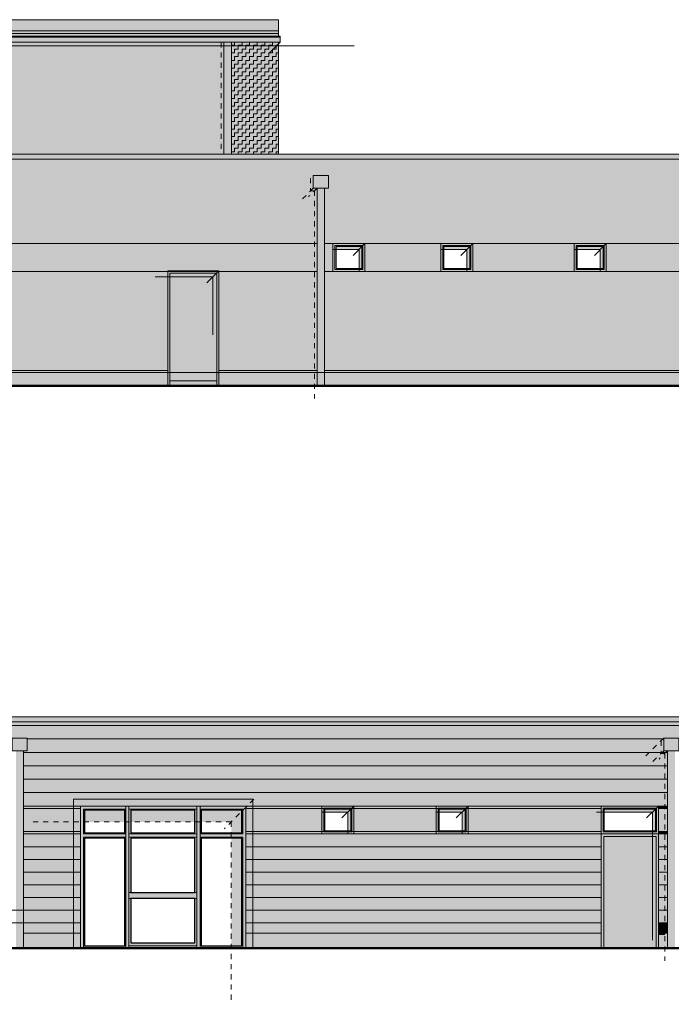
# Model space of a CAD drawing. Header units: metres. Extents: x 1169 to 1496, y -112 to 50.
# Tile 184 of 256: x 1454 to 1467, y -110 to -91. Entities that reach past the tile are written whole.
import ezdxf

# ---------------------------------------------------------------- set-up
doc = ezdxf.new("R2010")
doc.units = ezdxf.units.M
doc.header["$XCLIPFRAME"] = 2
doc.linetypes.add('AUSGEZOGEN', pattern=[0])
doc.linetypes.add('PUNKT2_S9', pattern=[0.0015, 0, -0.0015])
for name, color, linetype, lineweight in [('XR$5$Ansicht', 1, 'AUSGEZOGEN', 50), ('XR$5$Design', 4, 'AUSGEZOGEN', 13), ('XR$5$Filling', 4, 'AUSGEZOGEN', 13), ('XR$5$Muster', 4, 'AUSGEZOGEN', 13), ('XR$5$STANDARD_1', 7, 'AUSGEZOGEN', 25), ('XR$5$Wegeflächen', 4, 'AUSGEZOGEN', 13)]:
    doc.layers.add(name, color=color, linetype=linetype, lineweight=lineweight)
picture_1 = doc.add_image_def('image1.tif', size_in_pixel=(512, 512))
pattern_1 = [(90, (-0.15, 0.15), (-0.075, 0.075), [0.075, -0.075]), (180, (-0.15, 0.15), (-0.075, -0.075), [0.075, -0.075])]

msp = doc.modelspace()

# ---------------------------------------------------------------- hatches: boundary and pattern name
at = {"layer": 'XR$5$Filling', "linetype": 'AUSGEZOGEN', "lineweight": 13, "transparency": 33554687}
h = msp.add_hatch(dxfattribs=at)
h.set_pattern_fill('MUSTER', color=52, scale=0.075, angle=90, style=0, pattern_type=2)
h.set_pattern_definition(pattern_1)
h.paths.add_polyline_path([(1448.61, -93.3446), (1458.394, -93.3446), (1458.394, -91.1428), (1448.61, -91.1428)], flags=0)
h = msp.add_hatch(dxfattribs=at)
h.set_pattern_fill('MUSTER', color=52, scale=0.075, angle=90, style=0, pattern_type=2)
h.set_pattern_definition(pattern_1)
h.paths.add_polyline_path([(1448.61, -93.3446), (1458.394, -93.3446), (1458.394, -91.1428), (1448.61, -91.1428)], flags=0)
h = msp.add_hatch(dxfattribs=at)
h.set_pattern_fill('MUSTER', color=52, scale=0.075, angle=90, style=0, pattern_type=2)
h.set_pattern_definition(pattern_1)
h.paths.add_polyline_path([(1459.4654, -93.3446), (1459.4654, -91.1428), (1458.544, -91.1428), (1458.544, -93.3446)], flags=0)
h = msp.add_hatch(dxfattribs=at)
h.set_pattern_fill('MUSTER', color=52, scale=0.075, angle=90, style=0, pattern_type=2)
h.set_pattern_definition(pattern_1)
h.paths.add_polyline_path([(1459.4654, -93.3446), (1459.4654, -91.1428), (1458.544, -91.1428), (1458.544, -93.3446)], flags=0)
at = {"layer": 'XR$5$Muster', "linetype": 'AUSGEZOGEN', "lineweight": 13, "transparency": 33554687}
for color, points in [(252, [(1448.61, -90.6979), (1448.61, -90.9201), (1459.4654, -90.9201), (1459.4654, -90.6979)]), (9, [(1459.4654, -90.9201), (1448.61, -90.9201), (1448.61, -91.0222), (1459.4654, -91.0222)]), (59, [(1458.394, -93.3446), (1458.394, -91.1428), (1448.61, -91.1428), (1448.61, -91.2156), (1458.3423, -91.2156), (1458.3423, -93.3446)]), (59, [(1458.544, -91.1428), (1458.544, -91.2156), (1459.4276, -91.2156), (1459.4654, -91.1778), (1459.4654, -91.1428)]), (9, [(1486.4398, -93.3445), (1444.0298, -93.3446), (1444.0298, -93.4446), (1486.4398, -93.4446)]), (252, [(1460.1519, -94.0146), (1460.4519, -94.0146), (1460.4519, -93.7646), (1460.1519, -93.7646)]), (252, [(1460.1519, -94.0146), (1460.4519, -94.0146), (1460.4519, -93.7646), (1460.1519, -93.7646)]), (250, [(1460.5404, -95.2212), (1461.053, -95.2212), (1461.053, -95.6538), (1461.1704, -95.6538), (1461.1704, -95.1038), (1460.5404, -95.1038)]), (250, [(1462.6654, -95.2212), (1463.178, -95.2212), (1463.178, -95.6538), (1463.2954, -95.6538), (1463.2954, -95.1038), (1462.6654, -95.1038)]), (250, [(1465.2904, -95.2212), (1465.803, -95.2212), (1465.803, -95.6538), (1465.9204, -95.6538), (1465.9204, -95.1038), (1465.2904, -95.1038)]), (250, [(1458.2954, -97.9038), (1458.2954, -95.6438), (1457.2904, -95.6438), (1457.2904, -95.7612), (1458.178, -95.7612), (1458.178, -97.9038)]), (254, [(1457.3304, -97.8038), (1458.2554, -97.8038), (1458.2554, -95.6838), (1457.3304, -95.6838)]), (250, [(1457.2904, -97.6438), (1457.2904, -97.6038), (1447.6704, -97.6038), (1447.6704, -97.6438)]), (250, [(1460.1752, -97.6038), (1458.2954, -97.6038), (1458.2954, -97.6438), (1460.1752, -97.6438)]), (250, [(1472.7287, -97.6438), (1472.7287, -97.6038), (1460.3769, -97.6038), (1460.3769, -97.6438)]), (9, [(1467.7198, -104.5165), (1467.7198, -104.4165), (1440.551, -104.4165), (1440.551, -104.5165)]), (252, [(1454.2234, -105.0865), (1454.5234, -105.0865), (1454.5234, -104.8365), (1454.2234, -104.8365)]), (252, [(1454.2234, -105.0865), (1454.5234, -105.0865), (1454.5234, -104.8365), (1454.2234, -104.8365)]), (252, [(1467.051, -105.0865), (1467.351, -105.0865), (1467.351, -104.8365), (1467.051, -104.8365)]), (252, [(1467.051, -105.0865), (1467.351, -105.0865), (1467.351, -104.8365), (1467.051, -104.8365)]), (250, [(1455.4354, -106.0407), (1455.4354, -106.4869), (1455.5704, -106.4869), (1455.5704, -106.1757), (1458.8254, -106.1757), (1458.8254, -108.6757), (1458.9604, -108.6757), (1458.9604, -106.0407)]), (250, [(1458.9604, -108.6757), (1458.8254, -108.6757), (1458.8254, -106.1757), (1455.5704, -106.1757), (1455.5704, -106.4869), (1458.5372, -106.4869), (1458.5372, -108.9757), (1458.9604, -108.9757)]), (250, [(1460.3204, -106.2931), (1460.833, -106.2931), (1460.833, -106.7257), (1460.9504, -106.7257), (1460.9504, -106.1757), (1460.3204, -106.1757)]), (250, [(1462.5704, -106.2931), (1463.083, -106.2931), (1463.083, -106.7257), (1463.2004, -106.7257), (1463.2004, -106.1757), (1462.5704, -106.1757)]), (250, [(1465.8204, -106.2931), (1466.833, -106.2931), (1466.833, -108.9757), (1466.9504, -108.9757), (1466.9504, -106.1757), (1465.8204, -106.1757)]), (254, [(1465.8704, -108.9757), (1466.9004, -108.9757), (1466.9004, -106.7757), (1465.8704, -106.7757)]), (250, [(1454.4484, -108.7157), (1455.5704, -108.7157), (1455.5704, -108.6757), (1454.4484, -108.6757)]), (250, [(1465.8204, -108.7157), (1465.8204, -108.6757), (1458.9604, -108.6757), (1458.9604, -108.7157)]), (250, [(1467.0743, -108.6757), (1466.9504, -108.6757), (1466.9504, -108.7157), (1467.0743, -108.7157)])]:
    msp.add_hatch(color=color, dxfattribs=at).paths.add_polyline_path(points)
at = {"layer": 'XR$5$Muster', "linetype": 'AUSGEZOGEN', "lineweight": 13, "true_color": 0x383e42, "transparency": 33554687}
for points in [[(1459.4654, -90.9201), (1448.61, -90.9201), (1448.61, -91.0222), (1459.4654, -91.0222)], [(1486.4398, -93.3445), (1444.0298, -93.3446), (1444.0298, -93.4446), (1486.4398, -93.4446)], [(1467.7198, -104.5165), (1467.7198, -104.4165), (1440.551, -104.4165), (1440.551, -104.5165)]]:
    msp.add_hatch(color=250, dxfattribs=at).paths.add_polyline_path(points)
at = {"layer": 'XR$5$Muster', "linetype": 'AUSGEZOGEN', "lineweight": 25, "true_color": 0x383e42, "transparency": 33554687}
for points in [[(1459.5004, -91.1428), (1459.5004, -91.0222), (1448.61, -91.0222), (1448.61, -91.1428)], [(1448.61, -91.1428), (1448.61, -93.3446), (1458.394, -93.3446), (1458.394, -91.1428)], [(1458.544, -93.3446), (1459.4654, -93.3446), (1459.4654, -91.1428), (1458.544, -91.1428)], [(1440.551, -104.5165), (1467.7198, -104.5165), (1467.7198, -104.4165), (1440.551, -104.4165)]]:
    msp.add_hatch(color=250, dxfattribs=at).paths.add_polyline_path(points)
at = {"layer": 'XR$5$Muster', "linetype": 'AUSGEZOGEN', "lineweight": 13, "transparency": 33554687}
h = msp.add_hatch(color=7, dxfattribs=at)
h.set_gradient(color1=(199, 199, 199), color2=(48, 48, 48), one_color=1, name='INVCYLINDER')
h.paths.add_polyline_path([(1458.394, -93.3446), (1458.544, -93.3446), (1458.544, -91.1428), (1458.394, -91.1428)], flags=0)
h = msp.add_hatch(color=7, dxfattribs=at)
h.set_gradient(color1=(199, 199, 199), color2=(48, 48, 48), one_color=1, name='INVCYLINDER')
h.paths.add_polyline_path([(1458.394, -93.3446), (1458.544, -93.3446), (1458.544, -91.1428), (1458.394, -91.1428)], flags=0)
at = {"layer": 'XR$5$Muster', "linetype": 'AUSGEZOGEN', "lineweight": 25, "true_color": 0xe1d7c9, "transparency": 33554687}
h = msp.add_hatch(color=254, dxfattribs=at)
h.paths.add_polyline_path([(1460.1519, -93.7646), (1460.4519, -93.7646), (1460.4519, -94.0146), (1460.3769, -94.0146), (1460.3769, -95.1038), (1472.7804, -95.1038), (1472.7804, -94.0146), (1472.7054, -94.0146), (1472.7054, -93.7646), (1473.0054, -93.7646), (1473.0054, -94.0146), (1472.9304, -94.0146), (1472.9304, -95.1038), (1474.7954, -95.1038), (1474.7954, -95.6538), (1472.9304, -95.6538), (1472.9304, -97.6038), (1485.554, -97.6038), (1485.554, -94.0145), (1485.479, -94.0145), (1485.479, -93.7645), (1485.779, -93.7645), (1485.779, -94.0145), (1485.704, -94.0145), (1485.704, -97.6038), (1486.4054, -97.6038), (1486.4054, -93.4446), (1444.0554, -93.4446), (1444.0554, -97.6038), (1444.7569, -97.6038), (1444.7569, -94.0146), (1444.6819, -94.0146), (1444.6819, -93.7646), (1444.9819, -93.7646), (1444.9819, -94.0146), (1444.9069, -94.0146), (1444.9069, -97.6038), (1445.7904, -97.6038), (1445.7904, -95.1038), (1447.6704, -95.1038), (1447.6704, -97.6038), (1457.2904, -97.6038), (1457.2904, -95.6538), (1452.4154, -95.6538), (1452.4154, -95.1038), (1460.2269, -95.1038), (1460.2269, -94.0146), (1460.1519, -94.0146)])
h.paths.add_polyline_path([(1460.2269, -95.6538), (1458.2954, -95.6538), (1458.2954, -97.6038), (1460.2269, -97.6038)])
h.paths.add_polyline_path([(1472.7804, -97.6038), (1472.7804, -95.6538), (1460.3769, -95.6538), (1460.3769, -97.6038)])
h.paths.add_polyline_path([(1482.7904, -97.4038), (1482.7904, -95.6438), (1484.1704, -95.6438), (1484.1704, -97.4038)], flags=16)
h.paths.add_polyline_path([(1477.7904, -97.4038), (1477.7904, -95.6438), (1479.1704, -95.6438), (1479.1704, -97.4038)], flags=16)
at = {"layer": 'XR$5$Muster', "linetype": 'AUSGEZOGEN', "lineweight": 13, "transparency": 33554687}
for points in [[(1460.1002, -93.8162), (1460.1519, -93.7646), (1460.1519, -94.0146), (1460.2269, -94.0146), (1460.2269, -97.9038), (1460.1752, -97.9038), (1460.1752, -94.0662), (1460.1002, -94.0662)], [(1466.9993, -104.8882), (1467.051, -104.8365), (1467.051, -105.0865), (1467.126, -105.0865), (1467.126, -108.9757), (1467.0743, -108.9757), (1467.0743, -105.1382), (1466.9993, -105.1382)]]:
    msp.add_hatch(color=250, dxfattribs=at).paths.add_polyline_path(points, flags=16)
h = msp.add_hatch(color=7, dxfattribs=at)
h.set_gradient(color1=(199, 199, 199), color2=(48, 48, 48), one_color=1, name='INVCYLINDER')
h.paths.add_polyline_path([(1460.2269, -97.9038), (1460.3769, -97.9038), (1460.3769, -94.0146), (1460.2269, -94.0146)], flags=0)
h = msp.add_hatch(color=7, dxfattribs=at)
h.set_gradient(color1=(199, 199, 199), color2=(48, 48, 48), one_color=1, name='INVCYLINDER')
h.paths.add_polyline_path([(1460.2269, -97.9038), (1460.3769, -97.9038), (1460.3769, -94.0146), (1460.2269, -94.0146)], flags=0)
at = {"layer": 'XR$5$Muster', "linetype": 'AUSGEZOGEN', "lineweight": 13, "true_color": 0x3d3635, "transparency": 33554687}
for points in [[(1453.1704, -95.6538), (1457.2904, -95.6538), (1457.2904, -95.6438), (1458.2954, -95.6438), (1458.2954, -95.6538), (1460.2269, -95.6538), (1460.2269, -95.1038), (1453.1704, -95.1038)], [(1460.3769, -95.6538), (1460.5404, -95.6538), (1460.5404, -95.1038), (1460.3769, -95.1038)], [(1462.6654, -95.6538), (1462.6654, -95.1038), (1461.1704, -95.1038), (1461.1704, -95.6538)], [(1465.2904, -95.1038), (1463.2954, -95.1038), (1463.2954, -95.6538), (1465.2904, -95.6538)], [(1468.4154, -95.6538), (1468.4154, -95.1038), (1465.9204, -95.1038), (1465.9204, -95.6538)], [(1440.5854, -104.5917), (1467.6854, -104.5917), (1467.6854, -104.5165), (1440.5854, -104.5165)], [(1440.5854, -104.8557), (1440.9199, -104.8557), (1440.9199, -104.8365), (1441.2199, -104.8365), (1441.2199, -104.8557), (1454.2234, -104.8557), (1454.2234, -104.8365), (1454.5234, -104.8365), (1454.5234, -104.8557), (1467.051, -104.8557), (1467.051, -104.8365), (1467.351, -104.8365), (1467.351, -104.8557), (1467.6854, -104.8557), (1467.6854, -104.5917), (1440.5854, -104.5917)], [(1455.5704, -106.2257), (1455.5704, -106.1757), (1454.4484, -106.1757), (1454.4484, -106.2257)], [(1460.3204, -106.2257), (1460.3204, -106.1757), (1458.8254, -106.1757), (1458.8254, -106.2257)], [(1462.5704, -106.2257), (1462.5704, -106.1757), (1460.9504, -106.1757), (1460.9504, -106.2257)], [(1463.2004, -106.1757), (1463.2004, -106.2257), (1465.8204, -106.2257), (1465.8204, -106.1757)], [(1467.126, -106.2257), (1467.126, -106.1757), (1466.9504, -106.1757), (1466.9504, -106.2257)], [(1454.4484, -106.6757), (1455.5704, -106.6757), (1455.5704, -106.2257), (1454.4484, -106.2257)], [(1460.3204, -106.6757), (1460.3204, -106.2257), (1458.8254, -106.2257), (1458.8254, -106.6757)], [(1462.5704, -106.2257), (1460.9504, -106.2257), (1460.9504, -106.6757), (1462.5704, -106.6757)], [(1463.2004, -106.2257), (1463.2004, -106.6757), (1465.8204, -106.6757), (1465.8204, -106.2257)], [(1467.126, -106.2257), (1466.9504, -106.2257), (1466.9504, -106.6757), (1467.126, -106.6757)], [(1455.5704, -106.6757), (1454.4484, -106.6757), (1454.4484, -106.7257), (1455.5704, -106.7257)], [(1460.3204, -106.7257), (1460.3204, -106.6757), (1458.8254, -106.6757), (1458.8254, -106.7257)], [(1462.5704, -106.7257), (1462.5704, -106.6757), (1460.9504, -106.6757), (1460.9504, -106.7257)], [(1465.8204, -106.7257), (1465.8204, -106.6757), (1463.2004, -106.6757), (1463.2004, -106.7257)], [(1466.9504, -106.6757), (1466.9504, -106.7257), (1467.126, -106.7257), (1467.126, -106.6757)], [(1454.4484, -107.4757), (1454.4484, -107.7257), (1455.5704, -107.7257), (1455.5704, -107.4757)], [(1458.8254, -107.7257), (1465.8204, -107.7257), (1465.8204, -107.4757), (1458.8254, -107.4757)], [(1467.126, -107.7257), (1467.126, -107.4757), (1466.9504, -107.4757), (1466.9504, -107.7257)], [(1454.4484, -108.4757), (1454.4484, -108.6757), (1455.5704, -108.6757), (1455.5704, -108.4757)], [(1458.8254, -108.6757), (1465.8204, -108.6757), (1465.8204, -108.4757), (1458.8254, -108.4757)], [(1467.126, -108.6757), (1467.126, -108.4757), (1466.9504, -108.4757), (1466.9504, -108.6757)]]:
    msp.add_hatch(color=250, dxfattribs=at).paths.add_polyline_path(points)
at = {"layer": 'XR$5$Muster', "linetype": 'AUSGEZOGEN', "lineweight": 25, "true_color": 0x3d3635, "transparency": 33554687}
h = msp.add_hatch(color=250, dxfattribs=at)
h.paths.add_polyline_path([(1460.5404, -95.6538), (1461.1704, -95.6538), (1461.1704, -95.1038), (1460.5404, -95.1038)])
h.paths.add_polyline_path([(1461.1104, -95.5938), (1460.6004, -95.5938), (1460.6004, -95.1638), (1461.1104, -95.1638)], flags=16)
h = msp.add_hatch(color=250, dxfattribs=at)
h.paths.add_polyline_path([(1462.6654, -95.6538), (1463.2954, -95.6538), (1463.2954, -95.1038), (1462.6654, -95.1038)])
h.paths.add_polyline_path([(1463.2354, -95.5938), (1462.7254, -95.5938), (1462.7254, -95.1638), (1463.2354, -95.1638)], flags=16)
h = msp.add_hatch(color=250, dxfattribs=at)
h.paths.add_polyline_path([(1465.2904, -95.6538), (1465.9204, -95.6538), (1465.9204, -95.1038), (1465.2904, -95.1038)])
h.paths.add_polyline_path([(1465.8604, -95.5938), (1465.3504, -95.5938), (1465.3504, -95.1638), (1465.8604, -95.1638)], flags=16)
for points in [[(1457.2904, -97.9038), (1458.2954, -97.9038), (1458.2954, -95.6538), (1457.2904, -95.6538)], [(1447.6704, -97.6038), (1447.6704, -97.9038), (1457.2904, -97.9038), (1457.2904, -97.6038)], [(1458.2954, -97.9038), (1460.2269, -97.9038), (1460.2269, -97.6038), (1458.2954, -97.6038)], [(1472.7804, -97.9038), (1472.7804, -97.6038), (1460.3769, -97.6038), (1460.3769, -97.9038)], [(1454.4484, -108.9757), (1455.4354, -108.9757), (1455.4354, -108.9683), (1455.5704, -108.9683), (1455.5704, -108.6757), (1454.4484, -108.6757)], [(1465.8204, -108.6757), (1458.8254, -108.6757), (1458.8254, -108.9683), (1458.9604, -108.9683), (1458.9604, -108.9757), (1465.8204, -108.9757)], [(1467.126, -108.9757), (1467.126, -108.6757), (1466.9504, -108.6757), (1466.9504, -108.9757)]]:
    msp.add_hatch(color=250, dxfattribs=at).paths.add_polyline_path(points)
at = {"layer": 'XR$5$Muster', "linetype": 'AUSGEZOGEN', "lineweight": 13, "true_color": 0x9b2221, "transparency": 33554687}
for points in [[(1454.4484, -105.0865), (1454.4484, -105.1197), (1467.126, -105.1197), (1467.126, -105.0865), (1467.051, -105.0865), (1467.051, -104.8557), (1454.5234, -104.8557), (1454.5234, -105.0865)], [(1467.126, -106.1757), (1467.126, -105.9117), (1454.4484, -105.9117), (1454.4484, -106.1757)], [(1454.4484, -106.7257), (1454.4484, -106.9757), (1455.5704, -106.9757), (1455.5704, -106.7257)], [(1458.8254, -106.7257), (1458.8254, -106.9757), (1465.8204, -106.9757), (1465.8204, -106.7257)], [(1467.126, -106.9757), (1467.126, -106.7257), (1466.9504, -106.7257), (1466.9504, -106.9757)], [(1455.5704, -107.9757), (1455.5704, -107.7257), (1454.4484, -107.7257), (1454.4484, -107.9757)], [(1458.8254, -107.7257), (1458.8254, -107.9757), (1465.8204, -107.9757), (1465.8204, -107.7257)], [(1467.126, -107.9757), (1467.126, -107.7257), (1466.9504, -107.7257), (1466.9504, -107.9757)]]:
    msp.add_hatch(color=24, dxfattribs=at).paths.add_polyline_path(points)
at = {"layer": 'XR$5$Muster', "linetype": 'AUSGEZOGEN', "lineweight": 13, "transparency": 33554687}
h = msp.add_hatch(color=7, dxfattribs=at)
h.set_gradient(color1=(199, 199, 199), color2=(48, 48, 48), one_color=1, name='INVCYLINDER')
h.paths.add_polyline_path([(1454.2984, -108.9757), (1454.4484, -108.9757), (1454.4484, -105.0865), (1454.2984, -105.0865)], flags=0)
h = msp.add_hatch(color=7, dxfattribs=at)
h.set_gradient(color1=(199, 199, 199), color2=(48, 48, 48), one_color=1, name='INVCYLINDER')
h.paths.add_polyline_path([(1454.2984, -108.9757), (1454.4484, -108.9757), (1454.4484, -105.0865), (1454.2984, -105.0865)], flags=0)
at = {"layer": 'XR$5$Muster', "linetype": 'AUSGEZOGEN', "lineweight": 13, "true_color": 0xba481b, "transparency": 33554687}
for points in [[(1454.4484, -105.1197), (1454.4484, -105.3837), (1467.126, -105.3837), (1467.126, -105.1197)], [(1454.4484, -105.6477), (1454.4484, -105.9117), (1467.126, -105.9117), (1467.126, -105.6477)], [(1454.4484, -106.9757), (1454.4484, -107.2257), (1455.5704, -107.2257), (1455.5704, -106.9757)], [(1458.8254, -107.2257), (1465.8204, -107.2257), (1465.8204, -106.9757), (1458.8254, -106.9757)], [(1467.126, -107.2257), (1467.126, -106.9757), (1466.9504, -106.9757), (1466.9504, -107.2257)], [(1454.4484, -108.2257), (1455.5704, -108.2257), (1455.5704, -107.9757), (1454.4484, -107.9757)], [(1465.8204, -108.2257), (1465.8204, -107.9757), (1458.8254, -107.9757), (1458.8254, -108.2257)], [(1466.9504, -107.9757), (1466.9504, -108.2257), (1467.126, -108.2257), (1467.126, -107.9757)]]:
    msp.add_hatch(color=22, dxfattribs=at).paths.add_polyline_path(points)
at = {"layer": 'XR$5$Muster', "linetype": 'AUSGEZOGEN', "lineweight": 13, "transparency": 33554687}
h = msp.add_hatch(color=7, dxfattribs=at)
h.set_gradient(color1=(199, 199, 199), color2=(48, 48, 48), one_color=1, name='INVCYLINDER')
h.paths.add_polyline_path([(1467.126, -108.9757), (1467.276, -108.9757), (1467.276, -105.0865), (1467.126, -105.0865)], flags=0)
h = msp.add_hatch(color=7, dxfattribs=at)
h.set_gradient(color1=(199, 199, 199), color2=(48, 48, 48), one_color=1, name='INVCYLINDER')
h.paths.add_polyline_path([(1467.126, -108.9757), (1467.276, -108.9757), (1467.276, -105.0865), (1467.126, -105.0865)], flags=0)
at = {"layer": 'XR$5$Muster', "linetype": 'AUSGEZOGEN', "lineweight": 13, "true_color": 0xe49e22, "transparency": 33554687}
for points in [[(1467.126, -105.6477), (1467.126, -105.3837), (1454.4484, -105.3837), (1454.4484, -105.6477)], [(1454.4484, -107.2257), (1454.4484, -107.4757), (1455.5704, -107.4757), (1455.5704, -107.2257)], [(1458.8254, -107.4757), (1465.8204, -107.4757), (1465.8204, -107.2257), (1458.8254, -107.2257)], [(1467.126, -107.4757), (1467.126, -107.2257), (1466.9504, -107.2257), (1466.9504, -107.4757)], [(1455.5704, -108.4757), (1455.5704, -108.2257), (1454.4484, -108.2257), (1454.4484, -108.4757)], [(1465.8204, -108.2257), (1458.8254, -108.2257), (1458.8254, -108.4757), (1465.8204, -108.4757)], [(1467.126, -108.4757), (1467.126, -108.2257), (1466.9504, -108.2257), (1466.9504, -108.4757)]]:
    msp.add_hatch(color=42, dxfattribs=at).paths.add_polyline_path(points)
at = {"layer": 'XR$5$Muster', "linetype": 'AUSGEZOGEN', "lineweight": 25, "true_color": 0x3d3635, "transparency": 33554687}
h = msp.add_hatch(color=250, dxfattribs=at)
h.paths.add_polyline_path([(1458.8254, -108.9683), (1458.8254, -106.1757), (1455.5704, -106.1757), (1455.5704, -108.9683)])
h.paths.add_polyline_path([(1457.8232, -107.9982), (1457.8232, -108.8677), (1456.5632, -108.8677), (1456.5632, -107.9982)], flags=16)
h.paths.add_polyline_path([(1456.5632, -106.8057), (1457.8232, -106.8057), (1457.8232, -107.8782), (1456.5632, -107.8782)], flags=16)
h.paths.add_polyline_path([(1456.5632, -106.7057), (1456.5632, -106.2557), (1457.8232, -106.2557), (1457.8232, -106.7057)], flags=16)
h.paths.add_polyline_path([(1457.9436, -106.7057), (1457.9436, -106.2557), (1458.7454, -106.2557), (1458.7454, -106.7057)], flags=16)
h.paths.add_polyline_path([(1458.7454, -106.8057), (1458.7454, -108.9299), (1457.9436, -108.9299), (1457.9436, -106.8057)], flags=16)
h.paths.add_polyline_path([(1455.6504, -106.2557), (1456.4432, -106.2557), (1456.4432, -106.7057), (1455.6504, -106.7057)], flags=16)
h.paths.add_polyline_path([(1455.6504, -108.9299), (1455.6504, -106.8057), (1456.4432, -106.8057), (1456.4432, -108.9299)], flags=16)
h = msp.add_hatch(color=250, dxfattribs=at)
h.paths.add_polyline_path([(1460.3204, -106.7257), (1460.9504, -106.7257), (1460.9504, -106.1757), (1460.3204, -106.1757)])
h.paths.add_polyline_path([(1460.8904, -106.6657), (1460.3804, -106.6657), (1460.3804, -106.2357), (1460.8904, -106.2357)], flags=16)
h = msp.add_hatch(color=250, dxfattribs=at)
h.paths.add_polyline_path([(1462.5704, -106.7257), (1463.2004, -106.7257), (1463.2004, -106.1757), (1462.5704, -106.1757)])
h.paths.add_polyline_path([(1463.1404, -106.6657), (1462.6304, -106.6657), (1462.6304, -106.2357), (1463.1404, -106.2357)], flags=16)
h = msp.add_hatch(color=250, dxfattribs=at)
h.paths.add_polyline_path([(1465.8204, -108.9757), (1466.9504, -108.9757), (1466.9504, -106.1757), (1465.8204, -106.1757)])
h.paths.add_polyline_path([(1465.8804, -106.6657), (1465.8804, -106.2357), (1466.8904, -106.2357), (1466.8904, -106.6657)], flags=16)

# ---------------------------------------------------------------- linework, layer by layer
at = {"layer": 'XR$5$Ansicht', "color": 4, "linetype": 'AUSGEZOGEN', "lineweight": 13, "transparency": 33554687}
for p, q in [((1448.61, -90.6979), (1459.4654, -90.6979)), ((1451.2754, -90.6979), (1459.4654, -90.6979)), ((1459.4654, -90.6979), (1459.4654, -91.0222)), ((1448.61, -90.9201), (1459.4654, -90.9201)), ((1448.61, -90.9729), (1459.4654, -90.9729)), ((1448.61, -91.0222), (1459.5004, -91.0222)), ((1448.61, -91.0433), (1459.5004, -91.0433)), ((1459.5004, -91.0222), (1459.5004, -91.1428)), ((1448.61, -91.1428), (1459.5004, -91.1428)), ((1458.394, -93.3446), (1458.394, -91.1428)), ((1458.544, -93.3446), (1458.544, -91.1428)), ((1459.4654, -91.1428), (1459.4654, -93.3446)), ((1444.0298, -93.3446), (1486.4398, -93.3445)), ((1486.4398, -93.4446), (1444.0298, -93.4446)), ((1460.2269, -97.9038), (1460.2269, -94.0146)), ((1460.3769, -97.9038), (1460.3769, -94.0146)), ((1460.5404, -95.1038), (1460.5404, -95.6538)), ((1461.1704, -95.1038), (1460.5404, -95.1038)), ((1460.5804, -95.1438), (1460.5804, -95.6138)), ((1461.1304, -95.1438), (1460.5804, -95.1438)), ((1461.1304, -95.6138), (1461.1304, -95.1438)), ((1461.1704, -95.6538), (1461.1704, -95.1038)), ((1462.6654, -95.1038), (1462.6654, -95.6538)), ((1463.2954, -95.1038), (1462.6654, -95.1038)), ((1462.7054, -95.1438), (1462.7054, -95.6138)), ((1463.2554, -95.1438), (1462.7054, -95.1438)), ((1463.2554, -95.6138), (1463.2554, -95.1438)), ((1463.2954, -95.6538), (1463.2954, -95.1038)), ((1465.2904, -95.1038), (1465.2904, -95.6538)), ((1465.9204, -95.1038), (1465.2904, -95.1038)), ((1465.3304, -95.1438), (1465.3304, -95.6138)), ((1465.8804, -95.1438), (1465.3304, -95.1438)), ((1465.8804, -95.6138), (1465.8804, -95.1438)), ((1465.9204, -95.6538), (1465.9204, -95.1038)), ((1460.6004, -95.1638), (1460.6004, -95.5938)), ((1461.1104, -95.1638), (1460.6004, -95.1638)), ((1461.1104, -95.5938), (1461.1104, -95.1638)), ((1462.7254, -95.1638), (1462.7254, -95.5938)), ((1463.2354, -95.1638), (1462.7254, -95.1638)), ((1463.2354, -95.5938), (1463.2354, -95.1638)), ((1465.3504, -95.1638), (1465.3504, -95.5938)), ((1465.8604, -95.1638), (1465.3504, -95.1638)), ((1465.8604, -95.5938), (1465.8604, -95.1638)), ((1457.2904, -95.6438), (1458.2954, -95.6438)), ((1457.2904, -97.9038), (1457.2904, -95.6438)), ((1457.3304, -95.6838), (1458.2554, -95.6838)), ((1457.3304, -97.9038), (1457.3304, -95.6838)), ((1458.2554, -97.9038), (1458.2554, -95.6838)), ((1458.2954, -95.6438), (1458.2954, -97.9038)), ((1461.1704, -95.6538), (1460.5404, -95.6538)), ((1461.1304, -95.6138), (1460.5804, -95.6138)), ((1461.1104, -95.5938), (1460.6004, -95.5938)), ((1463.2954, -95.6538), (1462.6654, -95.6538)), ((1463.2554, -95.6138), (1462.7054, -95.6138)), ((1463.2354, -95.5938), (1462.7254, -95.5938)), ((1465.9204, -95.6538), (1465.2904, -95.6538)), ((1465.8804, -95.6138), (1465.3304, -95.6138)), ((1465.8604, -95.5938), (1465.3504, -95.5938)), ((1447.6704, -97.6038), (1457.2904, -97.6038)), ((1458.2954, -97.6038), (1460.2269, -97.6038)), ((1460.3769, -97.6038), (1472.7804, -97.6038)), ((1457.3304, -97.8038), (1458.2554, -97.8038)), ((1467.7198, -104.4165), (1440.551, -104.4165)), ((1440.551, -104.5165), (1467.7198, -104.5165)), ((1454.4484, -108.9757), (1454.4484, -105.0865)), ((1467.126, -108.9757), (1467.126, -105.0865)), ((1460.3204, -106.7257), (1460.3204, -106.1757)), ((1460.3204, -106.1757), (1460.9504, -106.1757)), ((1460.9504, -106.1757), (1460.9504, -106.7257)), ((1462.5704, -106.7257), (1462.5704, -106.1757)), ((1462.5704, -106.1757), (1463.2004, -106.1757)), ((1463.2004, -106.1757), (1463.2004, -106.7257)), ((1465.8204, -106.7257), (1465.8204, -106.1757)), ((1465.8204, -106.1757), (1466.9504, -106.1757)), ((1466.9504, -106.1757), (1466.9504, -106.7257)), ((1460.3604, -106.6857), (1460.3604, -106.2157)), ((1460.3604, -106.2157), (1460.9104, -106.2157)), ((1460.3804, -106.6657), (1460.3804, -106.2357)), ((1460.3804, -106.2357), (1460.8904, -106.2357)), ((1460.8904, -106.2357), (1460.8904, -106.6657)), ((1460.9104, -106.2157), (1460.9104, -106.6857)), ((1462.6104, -106.6857), (1462.6104, -106.2157)), ((1462.6104, -106.2157), (1463.1604, -106.2157)), ((1462.6304, -106.6657), (1462.6304, -106.2357)), ((1462.6304, -106.2357), (1463.1404, -106.2357)), ((1463.1404, -106.2357), (1463.1404, -106.6657)), ((1463.1604, -106.2157), (1463.1604, -106.6857)), ((1465.8604, -106.6857), (1465.8604, -106.2157)), ((1465.8604, -106.2157), (1466.9104, -106.2157)), ((1465.8804, -106.6657), (1465.8804, -106.2357)), ((1465.8804, -106.2357), (1466.8904, -106.2357)), ((1466.8904, -106.2357), (1466.8904, -106.6657)), ((1466.9104, -106.2157), (1466.9104, -106.6857)), ((1460.3204, -106.7257), (1460.9504, -106.7257)), ((1460.3604, -106.6857), (1460.9104, -106.6857)), ((1460.3804, -106.6657), (1460.8904, -106.6657)), ((1462.5704, -106.7257), (1463.2004, -106.7257)), ((1462.6104, -106.6857), (1463.1604, -106.6857)), ((1462.6304, -106.6657), (1463.1404, -106.6657)), ((1465.8204, -108.9757), (1465.8204, -106.7257)), ((1465.8204, -106.7257), (1466.9504, -106.7257)), ((1465.8204, -106.7257), (1466.9504, -106.7257)), ((1465.8604, -106.6857), (1466.9104, -106.6857)), ((1465.8704, -108.9757), (1465.8704, -106.7757)), ((1465.8704, -106.7757), (1466.9004, -106.7757)), ((1465.8804, -106.6657), (1466.8904, -106.6657)), ((1466.9004, -108.9757), (1466.9004, -106.7757)), ((1466.9504, -108.9757), (1466.9504, -106.7257)), ((1455.5704, -108.6757), (1454.4484, -108.6757)), ((1465.8204, -108.6757), (1458.8254, -108.6757)), ((1467.126, -108.6757), (1466.9504, -108.6757))]:
    msp.add_line(p, q, dxfattribs=at)
at = {"layer": 'XR$5$Ansicht', "color": 35, "linetype": 'AUSGEZOGEN', "lineweight": 13, "transparency": 33554687}
for p, q in [((1440.5854, -91.2156), (1460.9552, -91.2156)), ((1459.5004, -91.1428), (1459.272, -91.3712)), ((1461.1704, -95.1038), (1460.9357, -95.3386)), ((1463.2954, -95.1038), (1463.0607, -95.3386)), ((1465.9204, -95.1038), (1465.6857, -95.3386)), ((1461.053, -95.2212), (1460.5404, -95.2212)), ((1461.053, -95.2212), (1461.053, -95.6538)), ((1463.178, -95.2212), (1462.6654, -95.2212)), ((1463.178, -95.2212), (1463.178, -95.6538)), ((1465.803, -95.2212), (1465.2904, -95.2212)), ((1465.803, -95.2212), (1465.803, -95.6538)), ((1458.2954, -95.6438), (1458.0607, -95.8786)), ((1458.178, -95.7612), (1457.0404, -95.7612)), ((1458.178, -95.7612), (1458.178, -96.9038)), ((1486.3654, -97.6438), (1440.1384, -97.6438)), ((1460.9504, -106.1757), (1460.7157, -106.4105)), ((1463.2004, -106.1757), (1462.9657, -106.4105)), ((1466.9504, -106.1757), (1466.7157, -106.4105)), ((1460.833, -106.2931), (1460.3204, -106.2931)), ((1460.833, -106.2931), (1460.833, -106.7257)), ((1463.083, -106.2931), (1462.5704, -106.2931)), ((1463.083, -106.2931), (1463.083, -106.7257)), ((1466.833, -106.2931), (1465.726, -106.2931)), ((1466.833, -106.2931), (1466.833, -108.8151))]:
    msp.add_line(p, q, dxfattribs=at)
at = {"layer": 'XR$5$Ansicht', "color": 7, "linetype": 'PUNKT2_S9', "lineweight": 13, "transparency": 33554687}
for p, q in [((1458.3423, -91.1428), (1458.3423, -93.3446)), ((1460.1002, -93.8162), (1460.1002, -94.0662)), ((1460.1519, -94.0146), (1459.8928, -94.2736)), ((1460.2269, -94.0146), (1460.0615, -94.1799)), ((1460.1002, -94.0662), (1460.1752, -94.0662)), ((1460.1752, -94.0662), (1460.1752, -98.1522)), ((1467.051, -104.8365), (1466.6932, -105.1943)), ((1466.9993, -104.8882), (1466.9993, -105.1382)), ((1467.051, -105.0865), (1466.792, -105.3455)), ((1467.126, -105.0865), (1466.9606, -105.2518)), ((1466.9993, -105.1382), (1467.0743, -105.1382)), ((1467.0743, -105.1382), (1467.0743, -109.2242))]:
    msp.add_line(p, q, dxfattribs=at)
at = {"layer": 'XR$5$Ansicht', "color": 52, "linetype": 'AUSGEZOGEN', "lineweight": 13, "transparency": 33554687}
for p, q in [((1467.6854, -104.5917), (1440.5854, -104.5917)), ((1467.051, -104.8557), (1454.5234, -104.8557)), ((1467.126, -105.1197), (1454.4484, -105.1197)), ((1467.126, -105.3837), (1454.4484, -105.3837)), ((1467.126, -105.6477), (1454.4484, -105.6477)), ((1467.126, -105.9117), (1454.4484, -105.9117)), ((1455.5704, -106.1757), (1454.4484, -106.1757)), ((1467.126, -106.1757), (1458.8254, -106.1757)), ((1455.5704, -106.2257), (1454.4484, -106.2257)), ((1465.8204, -106.2257), (1458.8254, -106.2257)), ((1467.126, -106.2257), (1466.9504, -106.2257)), ((1455.5704, -106.6757), (1454.4484, -106.6757)), ((1455.5704, -106.7257), (1454.4484, -106.7257)), ((1465.8204, -106.6757), (1458.8254, -106.6757)), ((1465.8204, -106.7257), (1458.8254, -106.7257)), ((1467.126, -106.6757), (1466.9504, -106.6757)), ((1467.126, -106.7257), (1466.9504, -106.7257)), ((1455.5704, -106.9757), (1454.4484, -106.9757)), ((1465.8204, -106.9757), (1458.8254, -106.9757)), ((1467.126, -106.9757), (1466.9504, -106.9757)), ((1455.5704, -107.2257), (1454.4484, -107.2257)), ((1465.8204, -107.2257), (1458.8254, -107.2257)), ((1467.126, -107.2257), (1466.9504, -107.2257)), ((1455.5704, -107.4757), (1454.4484, -107.4757)), ((1465.8204, -107.4757), (1458.8254, -107.4757)), ((1467.126, -107.4757), (1466.9504, -107.4757)), ((1455.5704, -107.7257), (1454.4484, -107.7257)), ((1465.8204, -107.7257), (1458.8254, -107.7257)), ((1467.126, -107.7257), (1466.9504, -107.7257)), ((1455.5704, -107.9757), (1454.4484, -107.9757)), ((1465.8204, -107.9757), (1458.8254, -107.9757)), ((1467.126, -107.9757), (1466.9504, -107.9757)), ((1455.5704, -108.2257), (1441.1449, -108.2257)), ((1465.8204, -108.2257), (1458.8254, -108.2257)), ((1467.126, -108.2257), (1466.9504, -108.2257)), ((1455.5704, -108.4757), (1441.1449, -108.4757)), ((1465.8204, -108.4757), (1458.8254, -108.4757)), ((1467.126, -108.4757), (1466.9504, -108.4757))]:
    msp.add_line(p, q, dxfattribs=at)
at = {"layer": 'XR$5$Ansicht', "color": 4, "linetype": 'PUNKT2_S9', "lineweight": 13, "transparency": 33554687}
for p, q in [((1458.9834, -106.0407), (1458.4029, -106.6213)), ((1458.5372, -106.4869), (1454.5542, -106.4869)), ((1458.5372, -106.4869), (1458.5372, -110.0779))]:
    msp.add_line(p, q, dxfattribs=at)
at = {"layer": 'XR$5$Ansicht', "color": 4, "linetype": 'AUSGEZOGEN', "lineweight": 13, "transparency": 33554687}
for points in [[(1460.1519, -94.0146), (1460.4519, -94.0146), (1460.4519, -93.7646), (1460.1519, -93.7646), (1460.1519, -94.0146)], [(1454.5234, -105.0865), (1454.2234, -105.0865), (1454.2234, -104.8365), (1454.5234, -104.8365), (1454.5234, -105.0865)], [(1467.351, -105.0865), (1467.051, -105.0865), (1467.051, -104.8365), (1467.351, -104.8365), (1467.351, -105.0865)]]:
    msp.add_lwpolyline(points, close=True, dxfattribs=at)
at = {"layer": 'XR$5$Filling', "color": 52, "linetype": 'AUSGEZOGEN', "lineweight": 13, "transparency": 33554687}
for p, q in [((1460.2269, -95.1038), (1452.4154, -95.1038)), ((1472.7804, -95.1038), (1460.3769, -95.1038)), ((1460.2269, -95.6538), (1452.4154, -95.6538)), ((1472.7804, -95.6538), (1460.3769, -95.6538)), ((1460.3204, -106.1757), (1466.614, -106.1757)), ((1460.3204, -106.7257), (1466.614, -106.7257))]:
    msp.add_line(p, q, dxfattribs=at)
at = {"layer": 'XR$5$STANDARD_1', "color": 4, "linetype": 'AUSGEZOGEN', "lineweight": 13, "transparency": 33554687}
for p, q in [((1455.4354, -106.0407), (1455.4354, -108.9757)), ((1455.4354, -106.0407), (1458.9604, -106.0407)), ((1455.5704, -106.1757), (1455.5704, -108.9683)), ((1458.8254, -106.1757), (1455.5704, -106.1757)), ((1456.4632, -106.1757), (1456.4632, -108.9683)), ((1456.5232, -106.1757), (1456.5232, -108.9683)), ((1457.8636, -106.1757), (1457.8636, -108.9683)), ((1457.9236, -106.1757), (1457.9236, -108.9683)), ((1458.8254, -106.1757), (1458.8254, -108.9683)), ((1458.9604, -106.0407), (1458.9604, -108.9757)), ((1455.6304, -106.2357), (1455.6304, -106.7257)), ((1456.4632, -106.2357), (1455.6304, -106.2357)), ((1455.6504, -106.2557), (1455.6504, -106.7057)), ((1456.4432, -106.2557), (1455.6504, -106.2557)), ((1456.4432, -106.2557), (1456.4432, -106.7057)), ((1457.8636, -106.2357), (1456.5232, -106.2357)), ((1456.5632, -106.2557), (1456.5632, -106.7057)), ((1457.8232, -106.2557), (1456.5632, -106.2557)), ((1457.8232, -106.2557), (1457.8232, -106.7057)), ((1458.7654, -106.2357), (1457.9236, -106.2357)), ((1457.9436, -106.2557), (1457.9436, -106.7057)), ((1458.7454, -106.2557), (1457.9436, -106.2557)), ((1458.7454, -106.2557), (1458.7454, -106.7057)), ((1458.7654, -106.2357), (1458.7654, -106.7257)), ((1455.6304, -106.7257), (1456.4632, -106.7257)), ((1455.6504, -106.7057), (1456.4432, -106.7057)), ((1456.5232, -106.7257), (1457.8636, -106.7257)), ((1456.5632, -106.7057), (1457.8232, -106.7057)), ((1457.9236, -106.7257), (1458.7654, -106.7257)), ((1457.9436, -106.7057), (1458.7454, -106.7057)), ((1455.6304, -106.7857), (1455.6304, -108.9683)), ((1455.6304, -106.7857), (1456.4632, -106.7857)), ((1455.6504, -106.8057), (1455.6504, -108.9299)), ((1455.6504, -106.8057), (1456.4432, -106.8057)), ((1456.4432, -106.8057), (1456.4432, -108.9299)), ((1456.5232, -106.7857), (1457.8636, -106.7857)), ((1456.5632, -106.8057), (1456.5632, -107.8782)), ((1456.5632, -106.8057), (1457.8232, -106.8057)), ((1457.8232, -106.8057), (1457.8232, -107.8782)), ((1457.9236, -106.7857), (1458.7654, -106.7857)), ((1457.9436, -106.8057), (1457.9436, -108.9299)), ((1457.9436, -106.8057), (1458.7454, -106.8057)), ((1458.7454, -106.8057), (1458.7454, -108.9299)), ((1458.7654, -106.7857), (1458.7654, -108.9683)), ((1456.5232, -107.8782), (1457.8636, -107.8782)), ((1456.5232, -107.9982), (1457.8636, -107.9982)), ((1456.5632, -107.9982), (1456.5632, -108.8677)), ((1457.8232, -107.9982), (1457.8232, -108.8677)), ((1456.5632, -108.8677), (1457.8232, -108.8677)), ((1458.9604, -108.9683), (1455.4354, -108.9683)), ((1455.6504, -108.9299), (1456.4432, -108.9299)), ((1456.5232, -108.9299), (1457.8636, -108.9299)), ((1457.9436, -108.9299), (1458.7454, -108.9299))]:
    msp.add_line(p, q, dxfattribs=at)
at = {"layer": 'XR$5$Wegeflächen', "color": 1, "linetype": 'AUSGEZOGEN', "lineweight": 50, "transparency": 33554687}
for p, q in [((1491.725, -97.9038), (1436.8463, -97.9038)), ((1436.8463, -108.9757), (1491.725, -108.9757))]:
    msp.add_line(p, q, dxfattribs=at)

# ---------------------------------------------------------------- pictures from other files: only their frames are drawn
at = {"layer": 'XR$5$Ansicht', "color": 4, "linetype": 'AUSGEZOGEN', "lineweight": 13, "transparency": 33554687}
image = msp.add_image(picture_1, insert=(1460.6004, -95.5938), size_in_units=(0.51, 0.43), dxfattribs=at)
image.set_boundary_path([(-0.5, 511.5), (511.5, 511.5), (511.5, -0.5), (-0.5, -0.5), (-0.5, 511.5)])
image = msp.add_image(picture_1, insert=(1460.6004, -95.5938), size_in_units=(0.51, 0.43), dxfattribs=at)
image.set_boundary_path([(-0.5, 511.5), (511.5, 511.5), (511.5, -0.5), (-0.5, -0.5), (-0.5, 511.5)])
image = msp.add_image(picture_1, insert=(1462.7254, -95.5938), size_in_units=(0.51, 0.43), dxfattribs=at)
image.set_boundary_path([(-0.5, 511.5), (511.5, 511.5), (511.5, -0.5), (-0.5, -0.5), (-0.5, 511.5)])
image = msp.add_image(picture_1, insert=(1462.7254, -95.5938), size_in_units=(0.51, 0.43), dxfattribs=at)
image.set_boundary_path([(-0.5, 511.5), (511.5, 511.5), (511.5, -0.5), (-0.5, -0.5), (-0.5, 511.5)])
image = msp.add_image(picture_1, insert=(1465.3504, -95.5938), size_in_units=(0.51, 0.43), dxfattribs=at)
image.set_boundary_path([(-0.5, 511.5), (511.5, 511.5), (511.5, -0.5), (-0.5, -0.5), (-0.5, 511.5)])
image = msp.add_image(picture_1, insert=(1465.3504, -95.5938), size_in_units=(0.51, 0.43), dxfattribs=at)
image.set_boundary_path([(-0.5, 511.5), (511.5, 511.5), (511.5, -0.5), (-0.5, -0.5), (-0.5, 511.5)])
image = msp.add_image(picture_1, insert=(1460.3804, -106.6657), size_in_units=(0.51, 0.43), dxfattribs=at)
image.set_boundary_path([(511.5, 511.5), (-0.5, 511.5), (-0.5, -0.5), (511.5, -0.5), (511.5, 511.5)])
image = msp.add_image(picture_1, insert=(1460.3804, -106.6657), size_in_units=(0.51, 0.43), dxfattribs=at)
image.set_boundary_path([(511.5, 511.5), (-0.5, 511.5), (-0.5, -0.5), (511.5, -0.5), (511.5, 511.5)])
image = msp.add_image(picture_1, insert=(1462.6304, -106.6657), size_in_units=(0.51, 0.43), dxfattribs=at)
image.set_boundary_path([(511.5, 511.5), (-0.5, 511.5), (-0.5, -0.5), (511.5, -0.5), (511.5, 511.5)])
image = msp.add_image(picture_1, insert=(1462.6304, -106.6657), size_in_units=(0.51, 0.43), dxfattribs=at)
image.set_boundary_path([(511.5, 511.5), (-0.5, 511.5), (-0.5, -0.5), (511.5, -0.5), (511.5, 511.5)])
image = msp.add_image(picture_1, insert=(1465.8804, -106.6657), size_in_units=(1.01, 0.43), dxfattribs=at)
image.set_boundary_path([(511.5, 511.5), (511.5, -0.5), (-0.5, -0.5), (-0.5, 511.5), (511.5, 511.5)])
image = msp.add_image(picture_1, insert=(1465.8804, -106.6657), size_in_units=(1.01, 0.43), dxfattribs=at)
image.set_boundary_path([(511.5, 511.5), (511.5, -0.5), (-0.5, -0.5), (-0.5, 511.5), (511.5, 511.5)])
at = {"layer": 'XR$5$Design', "color": 7, "linetype": 'AUSGEZOGEN', "lineweight": 25, "transparency": 33554687}
image = msp.add_image(picture_1, insert=(1455.6504, -106.7057), size_in_units=(0.7927, 0.45), dxfattribs=at)
image.set_boundary_path([(-0.5, 511.5), (511.5, 511.5), (511.5, -0.5), (-0.5, -0.5), (-0.5, 511.5)])
image = msp.add_image(picture_1, insert=(1455.6504, -106.7057), size_in_units=(0.7927, 0.45), dxfattribs=at)
image.set_boundary_path([(-0.5, 511.5), (511.5, 511.5), (511.5, -0.5), (-0.5, -0.5), (-0.5, 511.5)])
image = msp.add_image(picture_1, insert=(1456.5632, -106.7057), size_in_units=(1.26, 0.45), dxfattribs=at)
image.set_boundary_path([(-0.5, 511.5), (511.5, 511.5), (511.5, -0.5), (-0.5, -0.5), (-0.5, 511.5)])
image = msp.add_image(picture_1, insert=(1456.5632, -106.7057), size_in_units=(1.26, 0.45), dxfattribs=at)
image.set_boundary_path([(-0.5, 511.5), (511.5, 511.5), (511.5, -0.5), (-0.5, -0.5), (-0.5, 511.5)])
image = msp.add_image(picture_1, insert=(1457.9436, -106.7057), size_in_units=(0.8018, 0.45), dxfattribs=at)
image.set_boundary_path([(-0.5, 511.5), (511.5, 511.5), (511.5, -0.5), (-0.5, -0.5), (-0.5, 511.5)])
image = msp.add_image(picture_1, insert=(1457.9436, -106.7057), size_in_units=(0.8018, 0.45), dxfattribs=at)
image.set_boundary_path([(-0.5, 511.5), (511.5, 511.5), (511.5, -0.5), (-0.5, -0.5), (-0.5, 511.5)])
image = msp.add_image(picture_1, insert=(1455.6504, -108.9299), size_in_units=(0.7927, 2.1242), dxfattribs=at)
image.set_boundary_path([(-0.5, 511.5), (511.5, 511.5), (511.5, -0.5), (-0.5, -0.5), (-0.5, 511.5)])
image = msp.add_image(picture_1, insert=(1455.6504, -108.9299), size_in_units=(0.7927, 2.1242), dxfattribs=at)
image.set_boundary_path([(-0.5, 511.5), (511.5, 511.5), (511.5, -0.5), (-0.5, -0.5), (-0.5, 511.5)])
image = msp.add_image(picture_1, insert=(1456.5632, -107.8782), size_in_units=(1.26, 1.0725), dxfattribs=at)
image.set_boundary_path([(-0.5, 511.5), (511.5, 511.5), (511.5, -0.5), (-0.5, -0.5), (-0.5, 511.5)])
image = msp.add_image(picture_1, insert=(1456.5632, -107.8782), size_in_units=(1.26, 1.0725), dxfattribs=at)
image.set_boundary_path([(-0.5, 511.5), (511.5, 511.5), (511.5, -0.5), (-0.5, -0.5), (-0.5, 511.5)])
image = msp.add_image(picture_1, insert=(1457.9436, -108.9299), size_in_units=(0.8018, 2.1242), dxfattribs=at)
image.set_boundary_path([(-0.5, 511.5), (511.5, 511.5), (511.5, -0.5), (-0.5, -0.5), (-0.5, 511.5)])
image = msp.add_image(picture_1, insert=(1457.9436, -108.9299), size_in_units=(0.8018, 2.1242), dxfattribs=at)
image.set_boundary_path([(-0.5, 511.5), (511.5, 511.5), (511.5, -0.5), (-0.5, -0.5), (-0.5, 511.5)])
image = msp.add_image(picture_1, insert=(1456.5632, -108.8677), size_in_units=(1.26, 0.8695), dxfattribs=at)
image.set_boundary_path([(-0.5, 511.5), (511.5, 511.5), (511.5, -0.5), (-0.5, -0.5), (-0.5, 511.5)])
image = msp.add_image(picture_1, insert=(1456.5632, -108.8677), size_in_units=(1.26, 0.8695), dxfattribs=at)
image.set_boundary_path([(-0.5, 511.5), (511.5, 511.5), (511.5, -0.5), (-0.5, -0.5), (-0.5, 511.5)])

doc.saveas('drawing.dxf')
